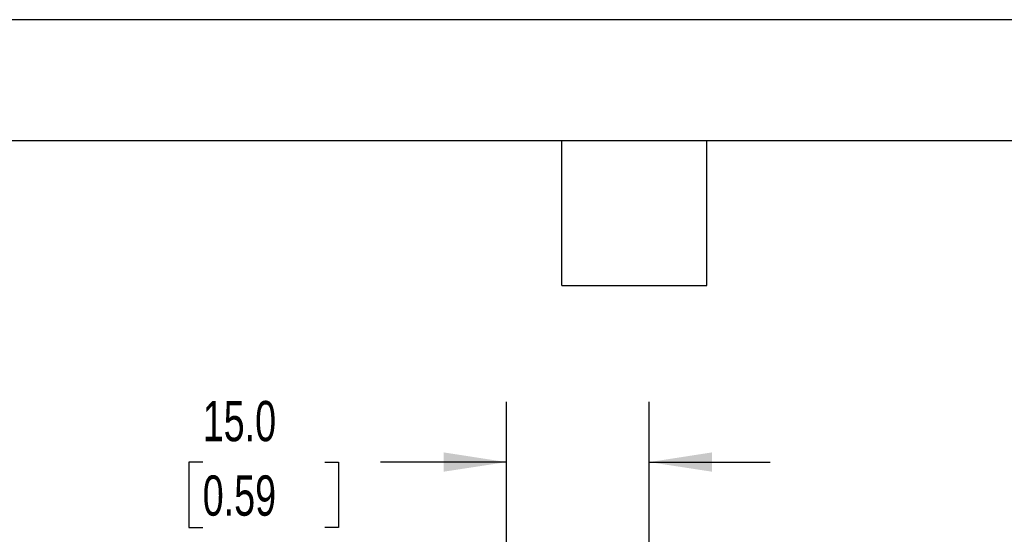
# Model space of a CAD drawing. Header units: millimetres. Extents: x 0 to 559, y 0 to 432.
# Tile 11 of 21: x 215 to 318, y 378 to 432. Entities that reach past the tile are written whole.
import ezdxf

# ---------------------------------------------------------------- set-up
doc = ezdxf.new("R2010")
doc.units = ezdxf.units.MM
doc.header["$LTSCALE"] = 2
doc.layers.add('DIMENSIONS', color=140, linetype='Continuous', lineweight=25)
doc.layers.add('TEXT', color=140, linetype='Continuous', lineweight=25)
doc.styles.add('SLDTEXTSTYLE0', font='TXT', dxfattribs={"width": 0.7})
doc.dimstyles.new('SLDDIMSTYLE2', dxfattribs={"dimtxt": 4.316016, "dimasz": 6.604, "dimexe": 0, "dimexo": 0.0625, "dimgap": 1.079004, "dimtad": 0, "dimtih": 1, "dimtoh": 1, "dimdec": 1, "dimrnd": 1e-09, "dimzin": 4, "dimdsep": 46, "dimtxsty": 'SLDTEXTSTYLE0', "dimsah": 1, "dimcen": 0.09, "dimadec": 0, "dimazin": 1, "dimtfac": 1, "dimtdec": 1, "dimtmove": 0, "dimatfit": 0, "dimfxl": 0, "dimfrac": 2, "dimtolj": 1, "dimtzin": 12, "dimarcsym": 0})

# ---------------------------------------------------------------- blocks, each defined once
blk = doc.blocks.new('_D_18')
at = {"layer": 'DIMENSIONS'}
for p, q in [((265.97, 356.6), (265.97, 391.65)), ((280.97, 365.24), (280.97, 391.65)), ((234.05, 385.3), (232.6, 385.3)), ((232.6, 385.3), (232.6, 378.44)), ((246.87, 385.3), (248.32, 385.3)), ((248.32, 385.3), (248.32, 378.44)), ((265.97, 385.3), (252.72, 385.3)), ((280.97, 385.3), (293.67, 385.3)), ((232.6, 378.44), (234.05, 378.44)), ((248.32, 378.44), (246.87, 378.44)), ((280.97, 356.24), (280.97, 362.19)), ((280.97, 351.2), (280.97, 353.19))]:
    blk.add_line(p, q, dxfattribs=at)
for points in [[(265.97, 385.3), (259.36, 386.32), (259.36, 384.29)], [(280.97, 385.3), (287.57, 384.29), (287.57, 386.32)]]:
    blk.add_solid(points, dxfattribs=at)
at = {"layer": 'DIMENSIONS', "char_height": 4.233, "attachment_point": 1, "style": 'SLDTEXTSTYLE0'}
for s, insert in [('15.0', (234.05, 391.73)), ('0.59', (234.05, 383.9))]:
    blk.add_mtext(s, dxfattribs=dict(at, insert=insert))

msp = doc.modelspace()

# ---------------------------------------------------------------- linework, layer by layer
at = {"color": 7, "linetype": 'Continuous'}
msp.add_line((0, 431.81), (558.8, 431.81), dxfattribs=at)
at = {"layer": 'TEXT'}
for p, q in [((12.7, 419.1), (546.1, 419.1)), ((271.78, 403.86), (271.78, 419.1)), ((287.02, 403.86), (287.02, 419.1)), ((271.78, 403.86), (287.02, 403.86))]:
    msp.add_line(p, q, dxfattribs=at)

# ---------------------------------------------------------------- dimensions: what is measured, and where the dimension line sits
at = {"layer": 'DIMENSIONS'}
dim = msp.add_linear_dim(base=(280.97, 385.3), p1=(265.97, 354.06), p2=(280.97, 348.66), dimstyle='SLDDIMSTYLE2', dxfattribs=at)
dim.commit()
dim.dimension.update_dxf_attribs({"geometry": '_D_18', "text_midpoint": (240.46, 385.3), "dimtype": 160})

doc.saveas('drawing.dxf')
